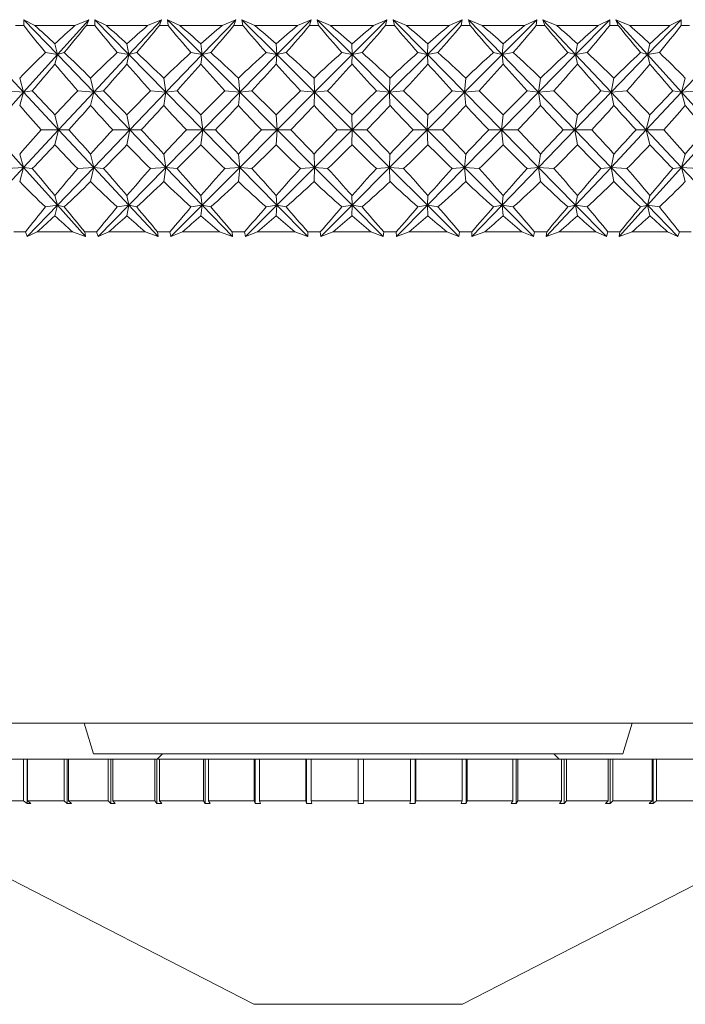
# Model space of a CAD drawing. Header units: inches. Extents: x -4.1 to 23, y -7 to 14.8.
# Tile 79 of 139: x 12.532 to 13.161, y -0.435 to 0.495. Entities that reach past the tile are written whole.
import ezdxf

# ---------------------------------------------------------------- set-up
doc = ezdxf.new("R2010")
doc.units = ezdxf.units.IN
doc.header["$MEASUREMENT"] = 0

msp = doc.modelspace()

# ---------------------------------------------------------------- linework, layer by layer
at = {"color": 7, "linetype": 'Continuous', "lineweight": 15}
for p, q in [((12.53616, 0.48933), (12.53628, 0.49484)), ((12.5467, 0.48933), (12.53628, 0.49484)), ((12.56794, 0.46192), (12.53628, 0.49484)), ((12.56794, 0.46192), (12.59749, 0.49484)), ((12.58449, 0.48933), (12.59749, 0.49484)), ((12.5953, 0.48933), (12.59749, 0.49484)), ((12.61421, 0.48933), (12.60312, 0.49484)), ((12.60332, 0.48933), (12.60312, 0.49484)), ((12.63547, 0.46192), (12.60312, 0.49484)), ((12.63547, 0.46192), (12.6662, 0.49484)), ((12.65315, 0.48933), (12.6662, 0.49484)), ((12.66425, 0.48933), (12.6662, 0.49484)), ((12.68364, 0.48933), (12.67198, 0.49484)), ((12.67247, 0.48933), (12.67198, 0.49484)), ((12.70474, 0.46192), (12.67198, 0.49484)), ((12.70474, 0.46192), (12.73641, 0.49484)), ((12.72341, 0.48933), (12.73641, 0.49484)), ((12.73471, 0.48933), (12.73641, 0.49484)), ((12.75442, 0.48933), (12.74228, 0.49484)), ((12.74308, 0.48933), (12.74228, 0.49484)), ((12.7752, 0.46192), (12.74228, 0.49484)), ((12.7752, 0.46192), (12.80754, 0.49484)), ((12.79471, 0.48933), (12.80754, 0.49484)), ((12.80612, 0.48933), (12.80754, 0.49484)), ((12.82599, 0.48933), (12.81347, 0.49484)), ((12.81456, 0.48933), (12.81347, 0.49484)), ((12.84627, 0.46192), (12.81347, 0.49484)), ((12.84627, 0.46192), (12.87904, 0.49484)), ((12.86647, 0.48933), (12.87904, 0.49484)), ((12.8779, 0.48933), (12.87904, 0.49484)), ((12.89777, 0.48933), (12.88497, 0.49484)), ((12.88634, 0.48933), (12.88497, 0.49484)), ((12.9174, 0.46192), (12.88497, 0.49484)), ((12.9174, 0.46192), (12.95031, 0.49484)), ((12.93811, 0.48933), (12.95031, 0.49484)), ((12.94947, 0.48933), (12.95031, 0.49484)), ((12.96918, 0.48933), (12.9562, 0.49484)), ((12.95785, 0.48933), (12.9562, 0.49484)), ((12.98799, 0.46192), (12.9562, 0.49484)), ((12.98799, 0.46192), (13.0208, 0.49484)), ((13.00906, 0.48933), (13.0208, 0.49484)), ((13.02025, 0.48933), (13.0208, 0.49484)), ((13.03964, 0.48933), (13.02659, 0.49484)), ((13.02851, 0.48933), (13.02659, 0.49484)), ((13.0575, 0.46192), (13.02659, 0.49484)), ((13.0575, 0.46192), (13.08993, 0.49484)), ((13.07874, 0.48933), (13.08993, 0.49484)), ((13.08968, 0.48933), (13.08993, 0.49484)), ((13.1086, 0.48933), (13.09558, 0.49484)), ((13.09774, 0.48933), (13.09558, 0.49484)), ((13.12534, 0.46192), (13.09558, 0.49484)), ((13.12534, 0.46192), (13.15714, 0.49484)), ((13.1466, 0.48933), (13.15714, 0.49484)), ((13.1572, 0.48933), (13.15714, 0.49484)), ((12.53616, 0.48933), (12.52841, 0.48933)), ((12.58449, 0.48933), (12.5467, 0.48933)), ((12.60332, 0.48933), (12.5953, 0.48933)), ((12.65315, 0.48933), (12.61421, 0.48933)), ((12.67247, 0.48933), (12.66425, 0.48933)), ((12.72341, 0.48933), (12.68364, 0.48933)), ((12.74308, 0.48933), (12.73471, 0.48933)), ((12.79471, 0.48933), (12.75442, 0.48933)), ((12.81456, 0.48933), (12.80612, 0.48933)), ((12.86647, 0.48933), (12.82599, 0.48933)), ((12.88634, 0.48933), (12.8779, 0.48933)), ((12.93811, 0.48933), (12.89777, 0.48933)), ((12.95785, 0.48933), (12.94947, 0.48933)), ((13.00906, 0.48933), (12.96918, 0.48933)), ((13.02851, 0.48933), (13.02025, 0.48933)), ((13.07874, 0.48933), (13.03964, 0.48933)), ((13.09774, 0.48933), (13.08968, 0.48933)), ((13.1466, 0.48933), (13.1086, 0.48933)), ((13.165, 0.48933), (13.1572, 0.48933)), ((12.56794, 0.46192), (12.5655, 0.47212)), ((12.63547, 0.46192), (12.63361, 0.47212)), ((12.70474, 0.46192), (12.70348, 0.47212)), ((12.7752, 0.46192), (12.77454, 0.47212)), ((12.84627, 0.46192), (12.84622, 0.47212)), ((12.9174, 0.46192), (12.91796, 0.47212)), ((12.98799, 0.46192), (12.98916, 0.47212)), ((13.0575, 0.46192), (13.05926, 0.47212)), ((13.12534, 0.46192), (13.12769, 0.47212)), ((12.53596, 0.4263), (12.5027, 0.46192)), ((12.53596, 0.4263), (12.56794, 0.46192)), ((12.56794, 0.46192), (12.55661, 0.46374)), ((12.56794, 0.46192), (12.5655, 0.45295)), ((12.56794, 0.46192), (12.57444, 0.46374)), ((12.60221, 0.4263), (12.56794, 0.46192)), ((12.60221, 0.4263), (12.63547, 0.46192)), ((12.63547, 0.46192), (12.62444, 0.46374)), ((12.63547, 0.46192), (12.63361, 0.45295)), ((12.63547, 0.46192), (12.64281, 0.46374)), ((12.67047, 0.4263), (12.63547, 0.46192)), ((12.67047, 0.4263), (12.70474, 0.46192)), ((12.70474, 0.46192), (12.69411, 0.46374)), ((12.70474, 0.46192), (12.70348, 0.45295)), ((12.70474, 0.46192), (12.71287, 0.46374)), ((12.7402, 0.4263), (12.70474, 0.46192)), ((12.7402, 0.4263), (12.7752, 0.46192)), ((12.7752, 0.46192), (12.76504, 0.46374)), ((12.7752, 0.46192), (12.77454, 0.45295)), ((12.7752, 0.46192), (12.78404, 0.46374)), ((12.81082, 0.4263), (12.7752, 0.46192)), ((12.81082, 0.4263), (12.84627, 0.46192)), ((12.84627, 0.46192), (12.83668, 0.46374)), ((12.84627, 0.46192), (12.84622, 0.45295)), ((12.84627, 0.46192), (12.85577, 0.46374)), ((12.88178, 0.4263), (12.84627, 0.46192)), ((12.88178, 0.4263), (12.9174, 0.46192)), ((12.9174, 0.46192), (12.90844, 0.46374)), ((12.9174, 0.46192), (12.92747, 0.46374)), ((12.95249, 0.4263), (12.9174, 0.46192)), ((12.9174, 0.46192), (12.91796, 0.45295)), ((12.95249, 0.4263), (12.98799, 0.46192)), ((12.98799, 0.46192), (12.97975, 0.46374)), ((12.98799, 0.46192), (12.99855, 0.46374)), ((12.98799, 0.46192), (12.98916, 0.45295)), ((13.0224, 0.4263), (12.98799, 0.46192)), ((13.0224, 0.4263), (13.0575, 0.46192)), ((13.0575, 0.46192), (13.05002, 0.46374)), ((13.0575, 0.46192), (13.06846, 0.46374)), ((13.0575, 0.46192), (13.05926, 0.45295)), ((13.09094, 0.4263), (13.0575, 0.46192)), ((13.09094, 0.4263), (13.12534, 0.46192)), ((13.12534, 0.46192), (13.11871, 0.46374)), ((13.12534, 0.46192), (13.13663, 0.46374)), ((13.12534, 0.46192), (13.12769, 0.45295)), ((13.15755, 0.4263), (13.12534, 0.46192)), ((13.15755, 0.4263), (13.19099, 0.46192)), ((12.53596, 0.4263), (12.53228, 0.43972)), ((12.60221, 0.4263), (12.5993, 0.43972)), ((12.67047, 0.4263), (12.66836, 0.43972)), ((12.7402, 0.4263), (12.73889, 0.43972)), ((12.81082, 0.4263), (12.81034, 0.43972)), ((12.88178, 0.4263), (12.88212, 0.43972)), ((12.95249, 0.4263), (12.95366, 0.43972)), ((13.0224, 0.4263), (13.02438, 0.43972)), ((13.09094, 0.4263), (13.09372, 0.43972)), ((13.15755, 0.4263), (13.1611, 0.43972)), ((12.50411, 0.39082), (12.53596, 0.4263)), ((12.53596, 0.4263), (12.52053, 0.42753)), ((12.53596, 0.4263), (12.53228, 0.41371)), ((12.53596, 0.4263), (12.54412, 0.42753)), ((12.56909, 0.39082), (12.53596, 0.4263)), ((12.56909, 0.39082), (12.60221, 0.4263)), ((12.60221, 0.4263), (12.58712, 0.42753)), ((12.60221, 0.4263), (12.5993, 0.41371)), ((12.60221, 0.4263), (12.61155, 0.42753)), ((12.63634, 0.39082), (12.60221, 0.4263)), ((12.63634, 0.39082), (12.67047, 0.4263)), ((12.67047, 0.4263), (12.65586, 0.42753)), ((12.67047, 0.4263), (12.66836, 0.41371)), ((12.67047, 0.4263), (12.68091, 0.42753)), ((12.70533, 0.39082), (12.67047, 0.4263)), ((12.70533, 0.39082), (12.7402, 0.4263)), ((12.7402, 0.4263), (12.72617, 0.42753)), ((12.7402, 0.4263), (12.73889, 0.41371)), ((12.7402, 0.4263), (12.75165, 0.42753)), ((12.77551, 0.39082), (12.7402, 0.4263)), ((12.77551, 0.39082), (12.81082, 0.4263)), ((12.81082, 0.4263), (12.79749, 0.42753)), ((12.81082, 0.4263), (12.81034, 0.41371)), ((12.81082, 0.4263), (12.8232, 0.42753)), ((12.8463, 0.39082), (12.81082, 0.4263)), ((12.8463, 0.39082), (12.88178, 0.4263)), ((12.88178, 0.4263), (12.86926, 0.42753)), ((12.88178, 0.4263), (12.89498, 0.42753)), ((12.91713, 0.39082), (12.88178, 0.4263)), ((12.88178, 0.4263), (12.88212, 0.41371)), ((12.91713, 0.39082), (12.95249, 0.4263)), ((12.95249, 0.4263), (12.94088, 0.42753)), ((12.95249, 0.4263), (12.96641, 0.42753)), ((12.95249, 0.4263), (12.95366, 0.41371)), ((12.98745, 0.39082), (12.95249, 0.4263)), ((12.98745, 0.39082), (13.0224, 0.4263)), ((13.0224, 0.4263), (13.01179, 0.42753)), ((13.0224, 0.4263), (13.03693, 0.42753)), ((13.0224, 0.4263), (13.02438, 0.41371)), ((13.05667, 0.39082), (13.0224, 0.4263)), ((13.05667, 0.39082), (13.09094, 0.4263)), ((13.09094, 0.4263), (13.08142, 0.42753)), ((13.09094, 0.4263), (13.10595, 0.42753)), ((13.09094, 0.4263), (13.09372, 0.41371)), ((13.12424, 0.39082), (13.09094, 0.4263)), ((13.12424, 0.39082), (13.15755, 0.4263)), ((13.15755, 0.4263), (13.14919, 0.42753)), ((13.15755, 0.4263), (13.17294, 0.42753)), ((13.15755, 0.4263), (13.1611, 0.41371)), ((13.18963, 0.39082), (13.15755, 0.4263)), ((12.56909, 0.39082), (12.5655, 0.40496)), ((12.63634, 0.39082), (12.63361, 0.40496)), ((12.70533, 0.39082), (12.70348, 0.40496)), ((12.77551, 0.39082), (12.77454, 0.40496)), ((12.8463, 0.39082), (12.84622, 0.40496)), ((12.91713, 0.39082), (12.91796, 0.40496)), ((12.98745, 0.39082), (12.98916, 0.40496)), ((13.05667, 0.39082), (13.05926, 0.40496)), ((13.12424, 0.39082), (13.12769, 0.40496)), ((12.53596, 0.35534), (12.50411, 0.39082)), ((12.53596, 0.35534), (12.56909, 0.39082)), ((12.56909, 0.39082), (12.5525, 0.39082)), ((12.56909, 0.39082), (12.5655, 0.37668)), ((12.56909, 0.39082), (12.57859, 0.39082)), ((12.60221, 0.35534), (12.56909, 0.39082)), ((12.60221, 0.35534), (12.63634, 0.39082)), ((12.63634, 0.39082), (12.62021, 0.39082)), ((12.63634, 0.39082), (12.63361, 0.37668)), ((12.67047, 0.35534), (12.63634, 0.39082)), ((12.63634, 0.39082), (12.64708, 0.39082)), ((12.67047, 0.35534), (12.70533, 0.39082)), ((12.70533, 0.39082), (12.68977, 0.39082)), ((12.70533, 0.39082), (12.70348, 0.37668)), ((12.7402, 0.35534), (12.70533, 0.39082)), ((12.70533, 0.39082), (12.71723, 0.39082)), ((12.7402, 0.35534), (12.77551, 0.39082)), ((12.77551, 0.39082), (12.76065, 0.39082)), ((12.77551, 0.39082), (12.77454, 0.37668)), ((12.81082, 0.35534), (12.77551, 0.39082)), ((12.77551, 0.39082), (12.78845, 0.39082)), ((12.81082, 0.35534), (12.8463, 0.39082)), ((12.8463, 0.39082), (12.83226, 0.39082)), ((12.8463, 0.39082), (12.84622, 0.37668)), ((12.88178, 0.35534), (12.8463, 0.39082)), ((12.8463, 0.39082), (12.86019, 0.39082)), ((12.88178, 0.35534), (12.91713, 0.39082)), ((12.91713, 0.39082), (12.90403, 0.39082)), ((12.95249, 0.35534), (12.91713, 0.39082)), ((12.91713, 0.39082), (12.91796, 0.37668)), ((12.91713, 0.39082), (12.93187, 0.39082)), ((12.95249, 0.35534), (12.98745, 0.39082)), ((12.98745, 0.39082), (12.97538, 0.39082)), ((12.98745, 0.39082), (12.98916, 0.37668)), ((13.0224, 0.35534), (12.98745, 0.39082)), ((12.98745, 0.39082), (13.0029, 0.39082)), ((13.0224, 0.35534), (13.05667, 0.39082)), ((13.05667, 0.39082), (13.04573, 0.39082)), ((13.05667, 0.39082), (13.05926, 0.37668)), ((13.09094, 0.35534), (13.05667, 0.39082)), ((13.05667, 0.39082), (13.07272, 0.39082)), ((13.09094, 0.35534), (13.12424, 0.39082)), ((13.12424, 0.39082), (13.11453, 0.39082)), ((13.12424, 0.39082), (13.12769, 0.37668)), ((13.15755, 0.35534), (13.12424, 0.39082)), ((13.12424, 0.39082), (13.14076, 0.39082)), ((13.15755, 0.35534), (13.18963, 0.39082)), ((12.53596, 0.35534), (12.53228, 0.36793)), ((12.60221, 0.35534), (12.5993, 0.36793)), ((12.67047, 0.35534), (12.66836, 0.36793)), ((12.7402, 0.35534), (12.73889, 0.36793)), ((12.81082, 0.35534), (12.81034, 0.36793)), ((12.88178, 0.35534), (12.88212, 0.36793)), ((12.95249, 0.35534), (12.95366, 0.36793)), ((13.0224, 0.35534), (13.02438, 0.36793)), ((13.09094, 0.35534), (13.09372, 0.36793)), ((13.15755, 0.35534), (13.1611, 0.36793)), ((12.5027, 0.31972), (12.53596, 0.35534)), ((12.53596, 0.35534), (12.52053, 0.35412)), ((12.53596, 0.35534), (12.53228, 0.34193)), ((12.53596, 0.35534), (12.54412, 0.35412)), ((12.56794, 0.31972), (12.53596, 0.35534)), ((12.56794, 0.31972), (12.60221, 0.35534)), ((12.60221, 0.35534), (12.58712, 0.35412)), ((12.60221, 0.35534), (12.5993, 0.34193)), ((12.63547, 0.31972), (12.60221, 0.35534)), ((12.60221, 0.35534), (12.61155, 0.35412)), ((12.63547, 0.31972), (12.67047, 0.35534)), ((12.67047, 0.35534), (12.65586, 0.35412)), ((12.67047, 0.35534), (12.66836, 0.34193)), ((12.70474, 0.31972), (12.67047, 0.35534)), ((12.67047, 0.35534), (12.68091, 0.35412)), ((12.70474, 0.31972), (12.7402, 0.35534)), ((12.7402, 0.35534), (12.72617, 0.35412)), ((12.7402, 0.35534), (12.73889, 0.34193)), ((12.7752, 0.31972), (12.7402, 0.35534)), ((12.7402, 0.35534), (12.75165, 0.35412)), ((12.7752, 0.31972), (12.81082, 0.35534)), ((12.81082, 0.35534), (12.79749, 0.35412)), ((12.81082, 0.35534), (12.81034, 0.34193)), ((12.84627, 0.31972), (12.81082, 0.35534)), ((12.81082, 0.35534), (12.8232, 0.35412)), ((12.84627, 0.31972), (12.88178, 0.35534)), ((12.88178, 0.35534), (12.86926, 0.35412)), ((12.9174, 0.31972), (12.88178, 0.35534)), ((12.88178, 0.35534), (12.88212, 0.34193)), ((12.88178, 0.35534), (12.89498, 0.35412)), ((12.9174, 0.31972), (12.95249, 0.35534)), ((12.95249, 0.35534), (12.94088, 0.35412)), ((12.95249, 0.35534), (12.95366, 0.34193)), ((12.98799, 0.31972), (12.95249, 0.35534)), ((12.95249, 0.35534), (12.96641, 0.35412)), ((12.98799, 0.31972), (13.0224, 0.35534)), ((13.0224, 0.35534), (13.01179, 0.35412)), ((13.0224, 0.35534), (13.02438, 0.34193)), ((13.0575, 0.31972), (13.0224, 0.35534)), ((13.0224, 0.35534), (13.03693, 0.35412)), ((13.0575, 0.31972), (13.09094, 0.35534)), ((13.09094, 0.35534), (13.08142, 0.35412)), ((13.09094, 0.35534), (13.09372, 0.34193)), ((13.12534, 0.31972), (13.09094, 0.35534)), ((13.09094, 0.35534), (13.10595, 0.35412)), ((13.12534, 0.31972), (13.15755, 0.35534)), ((13.15755, 0.35534), (13.14919, 0.35412)), ((13.15755, 0.35534), (13.1611, 0.34193)), ((13.19099, 0.31972), (13.15755, 0.35534)), ((13.15755, 0.35534), (13.17294, 0.35412)), ((12.56794, 0.31972), (12.5655, 0.3287)), ((12.63547, 0.31972), (12.63361, 0.3287)), ((12.70474, 0.31972), (12.70348, 0.3287)), ((12.7752, 0.31972), (12.77454, 0.3287)), ((12.84627, 0.31972), (12.84622, 0.3287)), ((12.9174, 0.31972), (12.91796, 0.3287)), ((12.98799, 0.31972), (12.98916, 0.3287)), ((13.0575, 0.31972), (13.05926, 0.3287)), ((13.12534, 0.31972), (13.12769, 0.3287)), ((12.53939, 0.29004), (12.56794, 0.31972)), ((12.56794, 0.31972), (12.55661, 0.31791)), ((12.56794, 0.31972), (12.5655, 0.30952)), ((12.56794, 0.31972), (12.57444, 0.31791)), ((12.59459, 0.29004), (12.56794, 0.31972)), ((12.60631, 0.29004), (12.63547, 0.31972)), ((12.63547, 0.31972), (12.62444, 0.31791)), ((12.63547, 0.31972), (12.63361, 0.30952)), ((12.63547, 0.31972), (12.64281, 0.31791)), ((12.66318, 0.29004), (12.63547, 0.31972)), ((12.6752, 0.29004), (12.70474, 0.31972)), ((12.70474, 0.31972), (12.69411, 0.31791)), ((12.70474, 0.31972), (12.70348, 0.30952)), ((12.70474, 0.31972), (12.71287, 0.31791)), ((12.73329, 0.29004), (12.70474, 0.31972)), ((12.74552, 0.29004), (12.7752, 0.31972)), ((12.7752, 0.31972), (12.76504, 0.31791)), ((12.7752, 0.31972), (12.77454, 0.30952)), ((12.7752, 0.31972), (12.78404, 0.31791)), ((12.80436, 0.29004), (12.7752, 0.31972)), ((12.8167, 0.29004), (12.84627, 0.31972)), ((12.84627, 0.31972), (12.83668, 0.31791)), ((12.84627, 0.31972), (12.84622, 0.30952)), ((12.87581, 0.29004), (12.84627, 0.31972)), ((12.84627, 0.31972), (12.85577, 0.31791)), ((12.88816, 0.29004), (12.9174, 0.31972)), ((12.9174, 0.31972), (12.90844, 0.31791)), ((12.9174, 0.31972), (12.91796, 0.30952)), ((12.94707, 0.29004), (12.9174, 0.31972)), ((12.9174, 0.31972), (12.92747, 0.31791)), ((12.95933, 0.29004), (12.98799, 0.31972)), ((12.98799, 0.31972), (12.97975, 0.31791)), ((12.98799, 0.31972), (12.98916, 0.30952)), ((13.01757, 0.29004), (12.98799, 0.31972)), ((12.98799, 0.31972), (12.99855, 0.31791)), ((13.02963, 0.29004), (13.0575, 0.31972)), ((13.0575, 0.31972), (13.05002, 0.31791)), ((13.0575, 0.31972), (13.05926, 0.30952)), ((13.08673, 0.29004), (13.0575, 0.31972)), ((13.0575, 0.31972), (13.06846, 0.31791)), ((13.09851, 0.29004), (13.12534, 0.31972)), ((13.12534, 0.31972), (13.11871, 0.31791)), ((13.12534, 0.31972), (13.12769, 0.30952)), ((13.15401, 0.29004), (13.12534, 0.31972)), ((13.12534, 0.31972), (13.13663, 0.31791)), ((12.53774, 0.29433), (12.52684, 0.29433)), ((12.53774, 0.29433), (12.53939, 0.29004)), ((12.54894, 0.29433), (12.53939, 0.29004)), ((12.58221, 0.29433), (12.54894, 0.29433)), ((12.58221, 0.29433), (12.59459, 0.29004)), ((12.59367, 0.29433), (12.59459, 0.29004)), ((12.60495, 0.29433), (12.59367, 0.29433)), ((12.60495, 0.29433), (12.60631, 0.29004)), ((12.61652, 0.29433), (12.60631, 0.29004)), ((12.65081, 0.29433), (12.61652, 0.29433)), ((12.65081, 0.29433), (12.66318, 0.29004)), ((12.66258, 0.29433), (12.66318, 0.29004)), ((12.67415, 0.29433), (12.66258, 0.29433)), ((12.67415, 0.29433), (12.6752, 0.29004)), ((12.686, 0.29433), (12.6752, 0.29004)), ((12.72102, 0.29433), (12.686, 0.29433)), ((12.72102, 0.29433), (12.73329, 0.29004)), ((12.73301, 0.29433), (12.73329, 0.29004)), ((12.74478, 0.29433), (12.73301, 0.29433)), ((12.74478, 0.29433), (12.74552, 0.29004)), ((12.75682, 0.29433), (12.74552, 0.29004)), ((12.7923, 0.29433), (12.75682, 0.29433)), ((12.7923, 0.29433), (12.80436, 0.29004)), ((12.8044, 0.29433), (12.80436, 0.29004)), ((12.81628, 0.29433), (12.8044, 0.29433)), ((12.81628, 0.29433), (12.8167, 0.29004)), ((12.82841, 0.29433), (12.8167, 0.29004)), ((12.86405, 0.29433), (12.82841, 0.29433)), ((12.86405, 0.29433), (12.87581, 0.29004)), ((12.87618, 0.29433), (12.87581, 0.29004)), ((12.88806, 0.29433), (12.87618, 0.29433)), ((12.88806, 0.29433), (12.88816, 0.29004)), ((12.90018, 0.29433), (12.88816, 0.29004)), ((12.9357, 0.29433), (12.90018, 0.29433)), ((12.9357, 0.29433), (12.94707, 0.29004)), ((12.94776, 0.29433), (12.94707, 0.29004)), ((12.95955, 0.29433), (12.94776, 0.29433)), ((12.95955, 0.29433), (12.95933, 0.29004)), ((12.97157, 0.29433), (12.95933, 0.29004)), ((13.00668, 0.29433), (12.97157, 0.29433)), ((13.00668, 0.29433), (13.01757, 0.29004)), ((13.01857, 0.29433), (13.01757, 0.29004)), ((13.03018, 0.29433), (13.01857, 0.29433)), ((13.03018, 0.29433), (13.02963, 0.29004)), ((13.04199, 0.29433), (13.02963, 0.29004)), ((13.07642, 0.29433), (13.04199, 0.29433)), ((13.07642, 0.29433), (13.08673, 0.29004)), ((13.08804, 0.29433), (13.08673, 0.29004)), ((13.09938, 0.29433), (13.08804, 0.29433)), ((13.09938, 0.29433), (13.09851, 0.29004)), ((13.11089, 0.29433), (13.09851, 0.29004)), ((13.14435, 0.29433), (13.11089, 0.29433)), ((13.14435, 0.29433), (13.15401, 0.29004)), ((13.15561, 0.29433), (13.15401, 0.29004)), ((13.16658, 0.29433), (13.15561, 0.29433)), ((12.44139, -0.16967), (13.26271, -0.16967)), ((12.59313, -0.16967), (12.60205, -0.19867)), ((13.10205, -0.19867), (13.11097, -0.16967)), ((12.50428, -0.20367), (12.53588, -0.20367)), ((12.53588, -0.20367), (12.53588, -0.24304)), ((12.53588, -0.20367), (12.53923, -0.20367)), ((12.53923, -0.20367), (12.53923, -0.24561)), ((12.53962, -0.20367), (12.53923, -0.20367)), ((12.53962, -0.20367), (12.53962, -0.24304)), ((12.53962, -0.20367), (12.57432, -0.20367)), ((12.57432, -0.20367), (12.57432, -0.24304)), ((12.57432, -0.20367), (12.57726, -0.20367)), ((12.57726, -0.20367), (12.57726, -0.24561)), ((12.57838, -0.20367), (12.57726, -0.20367)), ((12.57838, -0.20367), (12.57838, -0.24304)), ((12.57838, -0.20367), (12.6158, -0.20367)), ((12.60205, -0.19867), (12.77307, -0.19867)), ((12.6158, -0.20367), (12.6158, -0.24304)), ((12.6158, -0.20367), (12.6183, -0.20367)), ((12.6183, -0.20367), (12.6183, -0.24561)), ((12.62014, -0.20367), (12.6183, -0.20367)), ((12.62014, -0.20367), (12.62014, -0.24304)), ((12.62014, -0.20367), (12.65987, -0.20367)), ((12.65987, -0.20367), (12.65987, -0.24304)), ((12.65987, -0.20367), (12.6619, -0.20367)), ((12.6619, -0.20367), (12.6619, -0.24561)), ((12.66444, -0.20367), (12.6619, -0.20367)), ((12.66705, -0.19867), (12.66205, -0.20367)), ((12.66444, -0.20367), (12.66444, -0.24304)), ((12.66444, -0.20367), (12.70604, -0.20367)), ((12.70604, -0.20367), (12.70604, -0.24304)), ((12.70604, -0.20367), (12.70758, -0.20367)), ((12.70758, -0.20367), (12.70758, -0.24561)), ((12.7108, -0.20367), (12.70758, -0.20367)), ((12.7108, -0.20367), (12.7108, -0.24304)), ((12.7108, -0.20367), (12.75381, -0.20367)), ((12.75381, -0.20367), (12.75381, -0.24304)), ((12.75381, -0.20367), (12.75485, -0.20367)), ((12.75485, -0.20367), (12.75485, -0.24561)), ((12.75871, -0.20367), (12.75485, -0.20367)), ((12.75871, -0.20367), (12.75871, -0.24304)), ((12.75871, -0.20367), (12.80266, -0.20367)), ((12.77307, -0.19867), (13.10205, -0.19867)), ((12.80266, -0.20367), (12.80266, -0.24304)), ((12.80266, -0.20367), (12.80318, -0.20367)), ((12.80318, -0.20367), (12.80318, -0.24561)), ((12.80763, -0.20367), (12.80318, -0.20367)), ((12.80763, -0.20367), (12.80763, -0.24304)), ((12.80763, -0.20367), (12.85205, -0.20367)), ((12.85205, -0.20367), (12.85205, -0.24304)), ((12.85705, -0.20367), (12.85205, -0.20367)), ((12.85705, -0.20367), (12.85705, -0.24304)), ((12.85705, -0.20367), (12.90144, -0.20367)), ((12.90144, -0.20367), (12.90144, -0.24304)), ((12.90589, -0.20367), (12.90144, -0.20367)), ((12.90589, -0.2456), (12.90589, -0.20367)), ((12.90589, -0.20367), (12.90641, -0.20367)), ((12.90641, -0.20367), (12.90641, -0.24304)), ((12.90641, -0.20367), (12.95029, -0.20367)), ((12.95029, -0.20367), (12.95029, -0.24304)), ((12.95414, -0.20367), (12.95029, -0.20367)), ((12.95414, -0.2456), (12.95414, -0.20367)), ((12.95414, -0.20367), (12.95517, -0.20367)), ((12.95517, -0.20367), (12.95517, -0.24304)), ((12.95517, -0.20367), (12.99806, -0.20367)), ((12.99806, -0.20367), (12.99806, -0.24304)), ((13.00127, -0.20367), (12.99806, -0.20367)), ((13.00127, -0.2456), (13.00127, -0.20367)), ((13.00127, -0.20367), (13.00281, -0.20367)), ((13.00281, -0.20367), (13.00281, -0.24304)), ((13.00281, -0.20367), (13.04423, -0.20367)), ((13.04205, -0.20367), (13.03705, -0.19867)), ((13.04423, -0.20367), (13.04423, -0.24304)), ((13.04677, -0.20367), (13.04423, -0.20367)), ((13.04677, -0.2456), (13.04677, -0.20367)), ((13.04677, -0.20367), (13.04879, -0.20367)), ((13.04879, -0.20367), (13.04879, -0.24304)), ((13.04879, -0.20367), (13.0883, -0.20367)), ((13.0883, -0.20367), (13.0883, -0.24304)), ((13.09013, -0.20367), (13.0883, -0.20367)), ((13.09013, -0.2456), (13.09013, -0.20367)), ((13.09013, -0.20367), (13.09262, -0.20367)), ((13.09262, -0.20367), (13.09262, -0.24304)), ((13.09262, -0.20367), (13.12978, -0.20367)), ((13.12978, -0.20367), (13.12978, -0.24304)), ((13.13088, -0.20367), (13.12978, -0.20367)), ((13.13088, -0.2456), (13.13088, -0.20367)), ((13.13088, -0.20367), (13.13381, -0.20367)), ((13.13381, -0.20367), (13.13381, -0.24304)), ((13.13381, -0.20367), (13.16821, -0.20367)), ((12.38455, -0.24561), (12.75355, -0.43537)), ((12.50428, -0.24304), (12.53588, -0.24304)), ((12.53923, -0.24561), (12.53588, -0.24304)), ((12.53923, -0.24561), (12.54295, -0.2456)), ((12.53962, -0.24304), (12.54295, -0.2456)), ((12.53962, -0.24304), (12.57432, -0.24304)), ((12.57726, -0.24561), (12.57432, -0.24304)), ((12.57726, -0.24561), (12.5813, -0.2456)), ((12.57838, -0.24304), (12.5813, -0.2456)), ((12.57838, -0.24304), (12.6158, -0.24304)), ((12.6183, -0.24561), (12.6158, -0.24304)), ((12.6183, -0.24561), (12.62263, -0.2456)), ((12.62014, -0.24304), (12.62263, -0.2456)), ((12.62014, -0.24304), (12.65987, -0.24304)), ((12.6619, -0.24561), (12.65987, -0.24304)), ((12.6619, -0.24561), (12.66647, -0.2456)), ((12.66444, -0.24304), (12.66647, -0.2456)), ((12.66444, -0.24304), (12.70604, -0.24304)), ((12.70758, -0.24561), (12.70604, -0.24304)), ((12.70758, -0.24561), (12.71234, -0.2456)), ((12.7108, -0.24304), (12.71234, -0.2456)), ((12.7108, -0.24304), (12.75381, -0.24304)), ((12.75485, -0.24561), (12.75381, -0.24304)), ((12.75485, -0.24561), (12.75974, -0.2456)), ((12.75871, -0.24304), (12.75974, -0.2456)), ((12.75871, -0.24304), (12.80266, -0.24304)), ((12.80318, -0.24561), (12.80266, -0.24304)), ((12.80318, -0.24561), (12.80815, -0.2456)), ((12.80763, -0.24304), (12.80815, -0.2456)), ((12.80763, -0.24304), (12.85205, -0.24304)), ((12.85205, -0.24561), (12.85205, -0.24304)), ((12.85705, -0.24304), (12.85705, -0.2456)), ((12.85705, -0.24304), (12.90144, -0.24304)), ((12.90092, -0.24561), (12.90144, -0.24304)), ((12.90092, -0.24561), (12.90589, -0.2456)), ((12.90641, -0.24304), (12.90589, -0.2456)), ((12.90641, -0.24304), (12.95029, -0.24304)), ((12.94925, -0.24561), (12.95029, -0.24304)), ((12.94925, -0.24561), (12.95414, -0.2456)), ((12.95055, -0.43537), (13.31955, -0.24561)), ((12.95517, -0.24304), (12.95414, -0.2456)), ((12.95517, -0.24304), (12.99806, -0.24304)), ((12.99651, -0.24561), (12.99806, -0.24304)), ((12.99651, -0.24561), (13.00127, -0.2456)), ((13.00281, -0.24304), (13.00127, -0.2456)), ((13.00281, -0.24304), (13.04423, -0.24304)), ((13.0422, -0.24561), (13.04423, -0.24304)), ((13.0422, -0.24561), (13.04677, -0.2456)), ((13.04879, -0.24304), (13.04677, -0.2456)), ((13.04879, -0.24304), (13.0883, -0.24304)), ((13.0858, -0.24561), (13.0883, -0.24304)), ((13.0858, -0.24561), (13.09013, -0.2456)), ((13.09262, -0.24304), (13.09013, -0.2456)), ((13.09262, -0.24304), (13.12978, -0.24304)), ((13.12684, -0.24561), (13.12978, -0.24304)), ((13.12684, -0.24561), (13.13088, -0.2456)), ((13.13381, -0.24304), (13.13088, -0.2456)), ((13.13381, -0.24304), (13.16821, -0.24304)), ((12.75355, -0.43537), (12.95055, -0.43537))]:
    msp.add_line(p, q, dxfattribs=at)
for centre, major_axis, ratio, start_param, end_param in [((12.85205, 1.50805), (-0.36695, 1.37255), 0.517929, 2.259164, 2.286829), ((12.85205, -0.72641), (-0.68982, 1.37055), 0.295613, 5.609763, 5.635065), ((12.85205, -0.72641), (0.18646, 1.38166), 0.563067, 0.576262, 0.601564), ((12.85205, 1.50805), (0.74212, 1.37624), 0.217076, 3.97529, 4.002955), ((12.85205, 1.50805), (-0.44149, 1.36883), 0.487384, 2.240834, 2.268499), ((12.85205, -0.72641), (-0.65599, 1.36814), 0.334688, 5.598346, 5.623648), ((12.85205, -0.72641), (0.28178, 1.37715), 0.543684, 0.611206, 0.636509), ((12.85205, 1.50805), (0.71836, 1.37335), 0.256359, 3.992065, 4.01973), ((12.85205, 1.50805), (-0.50601, 1.36651), 0.453446, 2.230399, 2.258064), ((12.85205, -0.72641), (-0.61625, 1.36641), 0.373339, 5.590654, 5.615956), ((12.85205, -0.72641), (0.36695, 1.37255), 0.517929, 0.638009, 0.663312), ((12.85205, 1.50805), (0.68982, 1.37055), 0.295613, 4.006467, 4.034133), ((12.85205, 1.50805), (-0.56154, 1.36569), 0.417225, 2.226856, 2.254521), ((12.85205, -0.72641), (-0.56978, 1.36569), 0.411193, 5.587566, 5.612868), ((12.85205, -0.72641), (0.44149, 1.36883), 0.487384, 0.656339, 0.681641), ((12.85205, 1.50805), (0.65599, 1.36814), 0.334688, 4.017884, 4.045549), ((12.85205, 1.50805), (-0.60919, 1.36621), 0.379546, 2.229105, 2.25677), ((12.85205, -0.72641), (-0.5156, 1.36628), 0.4477, 5.590095, 5.615397), ((12.85205, -0.72641), (0.50601, 1.36651), 0.453446, 0.666774, 0.692077), ((12.85205, 1.50805), (0.61625, 1.36641), 0.373339, 4.025576, 4.053241), ((12.85205, 1.50805), (-0.64997, 1.3678), 0.340995, 2.236114, 2.263779), ((12.85205, -0.72641), (-0.45262, 1.36835), 0.482076, 5.599338, 5.624641), ((12.85205, -0.72641), (0.56154, 1.36569), 0.417225, 0.670317, 0.69562), ((12.85205, 1.50805), (0.56978, 1.36569), 0.411193, 4.028664, 4.056329), ((12.85205, 1.50805), (-0.68471, 1.37013), 0.301969, 2.24698, 2.274645), ((12.85205, -0.72641), (-0.37975, 1.37186), 0.513259, 5.616332, 5.641634), ((12.85205, -0.72641), (0.60919, 1.36621), 0.379546, 0.668068, 0.69337), ((12.85205, 1.50805), (0.5156, 1.36628), 0.4477, 4.026136, 4.053801), ((12.85205, 1.50805), (-0.71407, 1.37288), 0.262732, 2.260943, 2.288608), ((12.85205, -0.72641), (-0.29632, 1.37637), 0.539896, 5.641752, 5.667054), ((12.85205, -0.72641), (0.64997, 1.3678), 0.340995, 0.661059, 0.686362), ((12.85205, 1.50805), (0.45262, 1.36835), 0.482076, 4.016892, 4.044557), ((12.85205, 1.50805), (-0.73858, 1.37578), 0.223447, 2.27737, 2.305035), ((12.85205, -0.72641), (-0.20255, 1.38098), 0.560422, 5.675452, 5.700754), ((12.85205, -0.72641), (0.68471, 1.37013), 0.301969, 0.650193, 0.675496), ((12.85205, 1.50805), (0.37975, 1.37186), 0.513259, 3.999899, 4.027564), ((12.85205, -0.72641), (0.18646, 1.38166), 0.563067, 0.613497, 0.646444), ((12.85205, -0.72641), (-0.68982, 1.37055), 0.295613, 5.564883, 5.59783), ((12.85205, -0.72641), (0.28178, 1.37715), 0.543684, 0.648441, 0.681389), ((12.85205, -0.72641), (-0.65599, 1.36814), 0.334688, 5.553466, 5.586413), ((12.85205, -0.72641), (0.36695, 1.37255), 0.517929, 0.675244, 0.708191), ((12.85205, -0.72641), (-0.61625, 1.36641), 0.373339, 5.545774, 5.578721), ((12.85205, -0.72641), (0.44149, 1.36883), 0.487384, 0.693574, 0.726521), ((12.85205, -0.72641), (-0.56978, 1.36569), 0.411193, 5.542686, 5.575633), ((12.85205, -0.72641), (0.50601, 1.36651), 0.453446, 0.704009, 0.736957), ((12.85205, -0.72641), (-0.5156, 1.36628), 0.4477, 5.545215, 5.578162), ((12.85205, -0.72641), (0.56154, 1.36569), 0.417225, 0.707552, 0.740499), ((12.85205, -0.72641), (-0.45262, 1.36835), 0.482076, 5.554458, 5.587406), ((12.85205, -0.72641), (0.60919, 1.36621), 0.379546, 0.705303, 0.73825), ((12.85205, -0.72641), (-0.37975, 1.37186), 0.513259, 5.571452, 5.604399), ((12.85205, -0.72641), (0.64997, 1.3678), 0.340995, 0.698294, 0.731242), ((12.85205, -0.72641), (-0.29632, 1.37637), 0.539896, 5.596872, 5.629819), ((12.85205, -0.72641), (0.68471, 1.37013), 0.301969, 0.687428, 0.720375), ((12.85205, -0.72641), (-0.20255, 1.38098), 0.560422, 5.630572, 5.663519), ((12.85205, 1.50805), (0.74212, 1.37624), 0.217076, 3.934566, 3.963358), ((12.85205, 1.50805), (-0.36695, 1.37255), 0.517929, 2.298762, 2.327554), ((12.85205, 1.50805), (0.71836, 1.37335), 0.256359, 3.95134, 3.980132), ((12.85205, 1.50805), (-0.44149, 1.36883), 0.487384, 2.280432, 2.309224), ((12.85205, 1.50805), (0.68982, 1.37055), 0.295613, 3.965743, 3.994535), ((12.85205, 1.50805), (-0.50601, 1.36651), 0.453446, 2.269996, 2.298789), ((12.85205, 1.50805), (0.65599, 1.36814), 0.334688, 3.97716, 4.005952), ((12.85205, 1.50805), (-0.56154, 1.36569), 0.417225, 2.266454, 2.295246), ((12.85205, 1.50805), (0.61625, 1.36641), 0.373339, 3.984851, 4.013644), ((12.85205, 1.50805), (-0.60919, 1.36621), 0.379546, 2.268703, 2.297495), ((12.85205, 1.50805), (0.56978, 1.36569), 0.411193, 3.98794, 4.016732), ((12.85205, 1.50805), (-0.64997, 1.3678), 0.340995, 2.275711, 2.304503), ((12.85205, 1.50805), (0.5156, 1.36628), 0.4477, 3.985411, 4.014203), ((12.85205, 1.50805), (-0.68471, 1.37013), 0.301969, 2.286577, 2.31537), ((12.85205, 1.50805), (0.45262, 1.36835), 0.482076, 3.976167, 4.004959), ((12.85205, 1.50805), (-0.71407, 1.37288), 0.262732, 2.300541, 2.329333), ((12.85205, 1.50805), (0.37975, 1.37186), 0.513259, 3.959174, 3.987966), ((12.85205, 1.50805), (-0.73858, 1.37578), 0.223447, 2.316968, 2.34576), ((12.85205, -0.72641), (-0.71836, 1.37335), 0.256359, 5.534406, 5.563198), ((12.85205, -0.72641), (0.28178, 1.37715), 0.543684, 0.697477, 0.726269), ((12.85205, -0.72641), (-0.68982, 1.37055), 0.295613, 5.520003, 5.548795), ((12.85205, -0.72641), (0.36695, 1.37255), 0.517929, 0.724279, 0.753071), ((12.85205, -0.72641), (-0.65599, 1.36814), 0.334688, 5.508586, 5.537378), ((12.85205, -0.72641), (0.44149, 1.36883), 0.487384, 0.742609, 0.771401), ((12.85205, -0.72641), (-0.61625, 1.36641), 0.373339, 5.500894, 5.529686), ((12.85205, -0.72641), (0.50601, 1.36651), 0.453446, 0.753044, 0.781836), ((12.85205, -0.72641), (-0.56978, 1.36569), 0.411193, 5.497806, 5.526598), ((12.85205, -0.72641), (0.56154, 1.36569), 0.417225, 0.756587, 0.785379), ((12.85205, -0.72641), (-0.5156, 1.36628), 0.4477, 5.500335, 5.529127), ((12.85205, -0.72641), (0.60919, 1.36621), 0.379546, 0.754338, 0.78313), ((12.85205, -0.72641), (-0.45262, 1.36835), 0.482076, 5.509578, 5.538371), ((12.85205, -0.72641), (0.64997, 1.3678), 0.340995, 0.747329, 0.776122), ((12.85205, -0.72641), (-0.37975, 1.37186), 0.513259, 5.526572, 5.555364), ((12.85205, -0.72641), (0.68471, 1.37013), 0.301969, 0.736463, 0.765255), ((12.85205, -0.72641), (-0.29632, 1.37637), 0.539896, 5.551992, 5.580784), ((12.85205, -0.72641), (0.71407, 1.37288), 0.262732, 0.7225, 0.751292), ((12.85205, 1.50805), (-0.28178, 1.37715), 0.543684, 2.370444, 2.397861), ((12.85205, 1.50805), (0.71836, 1.37335), 0.256359, 3.907835, 3.935252), ((12.85205, 1.50805), (-0.36695, 1.37255), 0.517929, 2.343641, 2.371058), ((12.85205, 1.50805), (0.68982, 1.37055), 0.295613, 3.922238, 3.949655), ((12.85205, 1.50805), (-0.44149, 1.36883), 0.487384, 2.325312, 2.352729), ((12.85205, 1.50805), (0.65599, 1.36814), 0.334688, 3.933655, 3.961072), ((12.85205, 1.50805), (-0.50601, 1.36651), 0.453446, 2.314876, 2.342293), ((12.85205, 1.50805), (0.61625, 1.36641), 0.373339, 3.941347, 3.968764), ((12.85205, 1.50805), (-0.56154, 1.36569), 0.417225, 2.311333, 2.33875), ((12.85205, 1.50805), (0.56978, 1.36569), 0.411193, 3.944435, 3.971852), ((12.85205, 1.50805), (-0.60919, 1.36621), 0.379546, 2.313583, 2.341), ((12.85205, 1.50805), (0.5156, 1.36628), 0.4477, 3.941906, 3.969323), ((12.85205, 1.50805), (-0.64997, 1.3678), 0.340995, 2.320591, 2.348008), ((12.85205, 1.50805), (0.45262, 1.36835), 0.482076, 3.932663, 3.96008), ((12.85205, 1.50805), (-0.68471, 1.37013), 0.301969, 2.331457, 2.358874), ((12.85205, 1.50805), (0.37975, 1.37186), 0.513259, 3.915669, 3.943086), ((12.85205, 1.50805), (-0.71407, 1.37288), 0.262732, 2.345421, 2.372838), ((12.85205, 1.50805), (0.29632, 1.37637), 0.539896, 3.890249, 3.917666), ((12.85205, 1.50805), (-0.73858, 1.37578), 0.223447, 2.361848, 2.389264), ((12.85205, -0.72641), (0.28178, 1.37715), 0.543684, 0.743732, 0.771149), ((12.85205, -0.72641), (-0.71836, 1.37335), 0.256359, 5.489526, 5.516943), ((12.85205, -0.72641), (0.36695, 1.37255), 0.517929, 0.770534, 0.797951), ((12.85205, -0.72641), (-0.68982, 1.37055), 0.295613, 5.475123, 5.50254), ((12.85205, -0.72641), (0.44149, 1.36883), 0.487384, 0.788864, 0.816281), ((12.85205, -0.72641), (-0.65599, 1.36814), 0.334688, 5.463706, 5.491123), ((12.85205, -0.72641), (0.50601, 1.36651), 0.453446, 0.799299, 0.826716), ((12.85205, -0.72641), (-0.61625, 1.36641), 0.373339, 5.456014, 5.483431), ((12.85205, -0.72641), (0.56154, 1.36569), 0.417225, 0.802842, 0.830259), ((12.85205, -0.72641), (-0.56978, 1.36569), 0.411193, 5.452926, 5.480343), ((12.85205, -0.72641), (0.60919, 1.36621), 0.379546, 0.800593, 0.82801), ((12.85205, -0.72641), (-0.5156, 1.36628), 0.4477, 5.455455, 5.482872), ((12.85205, -0.72641), (0.64997, 1.3678), 0.340995, 0.793585, 0.821002), ((12.85205, -0.72641), (-0.45262, 1.36835), 0.482076, 5.464698, 5.492115), ((12.85205, -0.72641), (0.68471, 1.37013), 0.301969, 0.782718, 0.810135), ((12.85205, -0.72641), (-0.37975, 1.37186), 0.513259, 5.481692, 5.509109), ((12.85205, -0.72641), (0.71407, 1.37288), 0.262732, 0.768755, 0.796172), ((12.85205, -0.72641), (-0.29632, 1.37637), 0.539896, 5.507112, 5.534529), ((12.85205, -0.72641), (0.73858, 1.37578), 0.223447, 0.752328, 0.779745), ((12.85205, 1.50805), (0.71836, 1.37335), 0.256359, 3.86158, 3.890372), ((12.85205, 1.50805), (-0.28178, 1.37715), 0.543684, 2.415324, 2.444116), ((12.85205, 1.50805), (0.68982, 1.37055), 0.295613, 3.875983, 3.904775), ((12.85205, 1.50805), (-0.36695, 1.37255), 0.517929, 2.388521, 2.417313), ((12.85205, 1.50805), (0.65599, 1.36814), 0.334688, 3.8874, 3.916192), ((12.85205, 1.50805), (-0.44149, 1.36883), 0.487384, 2.370192, 2.398984), ((12.85205, 1.50805), (0.61625, 1.36641), 0.373339, 3.895092, 3.923884), ((12.85205, 1.50805), (-0.50601, 1.36651), 0.453446, 2.359756, 2.388548), ((12.85205, 1.50805), (0.56978, 1.36569), 0.411193, 3.89818, 3.926972), ((12.85205, 1.50805), (-0.56154, 1.36569), 0.417225, 2.356213, 2.385006), ((12.85205, 1.50805), (0.5156, 1.36628), 0.4477, 3.895651, 3.924443), ((12.85205, 1.50805), (-0.60919, 1.36621), 0.379546, 2.358463, 2.387255), ((12.85205, 1.50805), (0.45262, 1.36835), 0.482076, 3.886407, 3.9152), ((12.85205, 1.50805), (-0.64997, 1.3678), 0.340995, 2.365471, 2.394263), ((12.85205, 1.50805), (0.37975, 1.37186), 0.513259, 3.869414, 3.898206), ((12.85205, 1.50805), (-0.68471, 1.37013), 0.301969, 2.376337, 2.405129), ((12.85205, 1.50805), (0.29632, 1.37637), 0.539896, 3.843994, 3.872786), ((12.85205, 1.50805), (-0.71407, 1.37288), 0.262732, 2.390301, 2.419093), ((12.85205, -0.72641), (-0.74212, 1.37624), 0.217076, 5.46142, 5.490212), ((12.85205, -0.72641), (0.36695, 1.37255), 0.517929, 0.814039, 0.842831), ((12.85205, -0.72641), (-0.71836, 1.37335), 0.256359, 5.444646, 5.473438), ((12.85205, -0.72641), (0.44149, 1.36883), 0.487384, 0.832369, 0.861161), ((12.85205, -0.72641), (-0.68982, 1.37055), 0.295613, 5.430243, 5.459035), ((12.85205, -0.72641), (0.50601, 1.36651), 0.453446, 0.842804, 0.871596), ((12.85205, -0.72641), (-0.65599, 1.36814), 0.334688, 5.418826, 5.447618), ((12.85205, -0.72641), (0.56154, 1.36569), 0.417225, 0.846347, 0.875139), ((12.85205, -0.72641), (-0.61625, 1.36641), 0.373339, 5.411134, 5.439927), ((12.85205, -0.72641), (0.60919, 1.36621), 0.379546, 0.844098, 0.87289), ((12.85205, -0.72641), (-0.56978, 1.36569), 0.411193, 5.408046, 5.436838), ((12.85205, -0.72641), (0.64997, 1.3678), 0.340995, 0.837089, 0.865881), ((12.85205, -0.72641), (-0.5156, 1.36628), 0.4477, 5.410575, 5.439367), ((12.85205, -0.72641), (0.68471, 1.37013), 0.301969, 0.826223, 0.855015), ((12.85205, -0.72641), (-0.45262, 1.36835), 0.482076, 5.419819, 5.448611), ((12.85205, -0.72641), (0.71407, 1.37288), 0.262732, 0.81226, 0.841052), ((12.85205, -0.72641), (-0.37975, 1.37186), 0.513259, 5.436812, 5.465604), ((12.85205, -0.72641), (0.73858, 1.37578), 0.223447, 0.795833, 0.824625), ((12.85205, 1.50805), (-0.18646, 1.38166), 0.563067, 2.495149, 2.528096), ((12.85205, 1.50805), (0.68982, 1.37055), 0.295613, 3.826948, 3.859895), ((12.85205, 1.50805), (-0.28178, 1.37715), 0.543684, 2.460204, 2.493151), ((12.85205, 1.50805), (0.65599, 1.36814), 0.334688, 3.838365, 3.871312), ((12.85205, 1.50805), (-0.36695, 1.37255), 0.517929, 2.433401, 2.466349), ((12.85205, 1.50805), (0.61625, 1.36641), 0.373339, 3.846057, 3.879004), ((12.85205, 1.50805), (-0.44149, 1.36883), 0.487384, 2.415072, 2.448019), ((12.85205, 1.50805), (0.56978, 1.36569), 0.411193, 3.849145, 3.882092), ((12.85205, 1.50805), (-0.50601, 1.36651), 0.453446, 2.404636, 2.437584), ((12.85205, 1.50805), (0.5156, 1.36628), 0.4477, 3.846616, 3.879563), ((12.85205, 1.50805), (-0.56154, 1.36569), 0.417225, 2.401093, 2.434041), ((12.85205, 1.50805), (0.45262, 1.36835), 0.482076, 3.837372, 3.87032), ((12.85205, 1.50805), (-0.60919, 1.36621), 0.379546, 2.403342, 2.43629), ((12.85205, 1.50805), (0.37975, 1.37186), 0.513259, 3.820379, 3.853326), ((12.85205, 1.50805), (-0.64997, 1.3678), 0.340995, 2.410351, 2.443298), ((12.85205, 1.50805), (0.29632, 1.37637), 0.539896, 3.794959, 3.827906), ((12.85205, 1.50805), (-0.68471, 1.37013), 0.301969, 2.421217, 2.454165), ((12.85205, 1.50805), (0.20255, 1.38098), 0.560422, 3.761259, 3.794206), ((12.85205, -0.72641), (0.36695, 1.37255), 0.517929, 0.854764, 0.88028), ((12.85205, -0.72641), (-0.74212, 1.37624), 0.217076, 5.423971, 5.449488), ((12.85205, -0.72641), (0.44149, 1.36883), 0.487384, 0.873093, 0.89861), ((12.85205, -0.72641), (-0.71836, 1.37335), 0.256359, 5.407197, 5.432713), ((12.85205, -0.72641), (0.50601, 1.36651), 0.453446, 0.883529, 0.909045), ((12.85205, -0.72641), (-0.68982, 1.37055), 0.295613, 5.392794, 5.41831), ((12.85205, -0.72641), (0.56154, 1.36569), 0.417225, 0.887072, 0.912588), ((12.85205, -0.72641), (-0.65599, 1.36814), 0.334688, 5.381377, 5.406894), ((12.85205, -0.72641), (0.60919, 1.36621), 0.379546, 0.884822, 0.910339), ((12.85205, -0.72641), (-0.61625, 1.36641), 0.373339, 5.373686, 5.399202), ((12.85205, -0.72641), (0.64997, 1.3678), 0.340995, 0.877814, 0.90333), ((12.85205, -0.72641), (-0.56978, 1.36569), 0.411193, 5.370597, 5.396113), ((12.85205, -0.72641), (0.68471, 1.37013), 0.301969, 0.866948, 0.892464), ((12.85205, -0.72641), (-0.5156, 1.36628), 0.4477, 5.373126, 5.398642), ((12.85205, -0.72641), (0.71407, 1.37288), 0.262732, 0.852984, 0.878501), ((12.85205, -0.72641), (-0.45262, 1.36835), 0.482076, 5.38237, 5.407886), ((12.85205, -0.72641), (0.73858, 1.37578), 0.223447, 0.836558, 0.862074), ((12.85205, -0.72641), (-0.37975, 1.37186), 0.513259, 5.399363, 5.424879), ((12.85205, 1.50805), (0.68982, 1.37055), 0.295613, 3.792737, 3.815015), ((12.85205, 1.50805), (-0.18646, 1.38166), 0.563067, 2.540029, 2.562307), ((12.85205, 1.50805), (0.65599, 1.36814), 0.334688, 3.804154, 3.826432), ((12.85205, 1.50805), (-0.28178, 1.37715), 0.543684, 2.505084, 2.527362), ((12.85205, 1.50805), (0.61625, 1.36641), 0.373339, 3.811845, 3.834124), ((12.85205, 1.50805), (-0.36695, 1.37255), 0.517929, 2.478281, 2.50056), ((12.85205, 1.50805), (0.56978, 1.36569), 0.411193, 3.814934, 3.837212), ((12.85205, 1.50805), (-0.44149, 1.36883), 0.487384, 2.459951, 2.48223), ((12.85205, 1.50805), (0.5156, 1.36628), 0.4477, 3.812405, 3.834683), ((12.85205, 1.50805), (-0.50601, 1.36651), 0.453446, 2.449516, 2.471795), ((12.85205, 1.50805), (0.45262, 1.36835), 0.482076, 3.803161, 3.82544), ((12.85205, 1.50805), (-0.56154, 1.36569), 0.417225, 2.445973, 2.468252), ((12.85205, 1.50805), (0.37975, 1.37186), 0.513259, 3.786168, 3.808446), ((12.85205, 1.50805), (-0.60919, 1.36621), 0.379546, 2.448222, 2.470501), ((12.85205, 1.50805), (0.29632, 1.37637), 0.539896, 3.760748, 3.783026), ((12.85205, 1.50805), (-0.64997, 1.3678), 0.340995, 2.455231, 2.477509), ((12.85205, 1.50805), (0.20255, 1.38098), 0.560422, 3.727048, 3.749326), ((12.85205, 1.50805), (-0.68471, 1.37013), 0.301969, 2.466097, 2.488376)]:
    msp.add_ellipse(centre, major_axis=major_axis, ratio=ratio, start_param=start_param, end_param=end_param, dxfattribs=at)
msp.add_open_spline([(12.85205, -0.24561), (12.85287, -0.24561), (12.85454, -0.24561), (12.8562, -0.2456), (12.85705, -0.2456)], degree=3, knots=[0, 0, 0, 0, 0.49353, 1, 1, 1, 1], dxfattribs=at)

doc.saveas('drawing.dxf')
